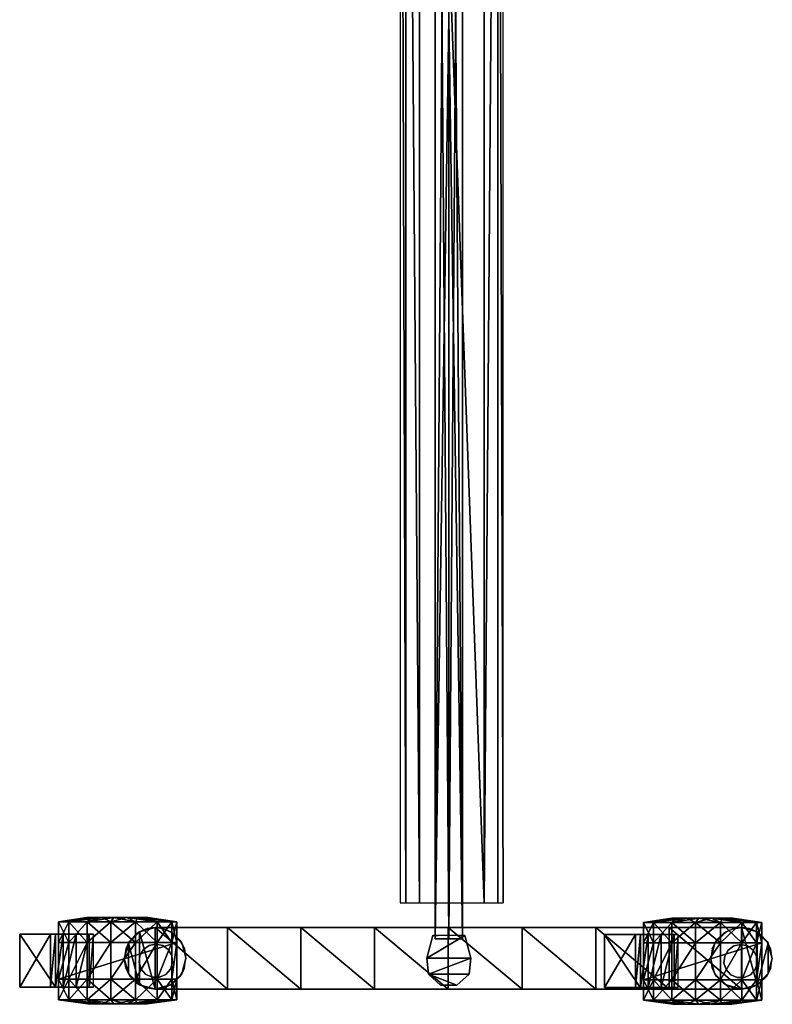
# Model space of a CAD drawing. Header units: inches. Extents: x -40 to 106, y -93 to 53.
# Tile 225 of 256: x 23 to 41, y 2 to 26. Entities that reach past the tile are written whole.
import ezdxf

# ---------------------------------------------------------------- set-up
doc = ezdxf.new("R2010")
doc.units = ezdxf.units.IN
doc.header["$MEASUREMENT"] = 0
doc.layers.add('A-FURN', color=7, linetype='Continuous')
for name, color, linetype, true_color in [('CET color Black', 7, 'Continuous', 0x040000), ('CET color Grey2', 7, 'Continuous', 0x060606), ('CET color Grey99', 7, 'Continuous', 0xfdfef9)]:
    doc.layers.add(name, color=color, linetype=linetype, true_color=true_color)

# ---------------------------------------------------------------- blocks, each defined once
blk = doc.blocks.new('*C73')
at = {"layer": 'CET color Black', "linetype": 'Continuous'}
mesh = blk.add_polyface(dxfattribs=at)
corners = [(46.454, -6.918, 4.311), (46.557, -7.3, 3.439), (46.558, -7.301, 4.22), (46.48, -7.116, 3.485), (46.491, -7.153, 3.336), (46.454, 7.562, 4.311), (46.454, 7.562, 3.534), (46.454, 5.775, 3.908), (46.454, -6.918, 3.534), (46.454, -5.129, 4.673), (46.454, -5.131, 3.908), (46.454, -3.324, 4.176), (46.454, -3.322, 4.933), (46.454, -1.504, 4.337), (46.454, -1.503, 5.089), (46.454, 0.322, 5.141), (46.454, 0.322, 4.391), (46.454, 2.147, 5.089), (46.454, 2.148, 4.337), (46.454, 3.966, 4.933), (46.454, 3.968, 4.176), (46.454, 5.773, 4.673), (46.558, 7.945, 4.22), (46.835, 8.221, 4.151), (46.801, 8.199, 3.352), (46.557, 7.944, 3.439), (46.48, 7.76, 3.485), (46.491, 7.797, 3.336), (46.454, 7.562, 3.336), (47.214, 8.322, 4.125), (47.214, 8.322, 3.339), (47.592, 8.221, 4.151), (47.87, 7.945, 4.22), (47.829, 8.009, 3.336), (47.661, 8.177, 3.336), (47.449, 8.285, 3.336), (47.974, 7.562, 4.311), (47.937, 7.797, 3.336), (47.974, 7.562, 3.534), (47.974, 7.562, 3.336), (47.974, -6.918, 4.311), (47.974, -6.918, 3.534), (47.974, -5.131, 3.908), (47.974, 5.773, 4.673), (47.974, 5.775, 3.908), (47.974, 3.968, 4.176), (47.974, 3.966, 4.933), (47.974, 2.148, 4.337), (47.974, 2.147, 5.089), (47.974, 0.322, 5.141), (47.974, 0.322, 4.391), (47.974, -1.503, 5.089), (47.974, -1.504, 4.337), (47.974, -3.322, 4.933), (47.974, -3.324, 4.176), (47.974, -5.129, 4.673), (47.87, -7.301, 4.22), (47.974, -6.918, 3.336), (46.835, -7.577, 4.151), (47.214, -7.678, 4.125), (47.592, -7.577, 4.151), (47.661, -7.533, 3.336), (47.829, -7.365, 3.336), (47.937, -7.153, 3.336), (47.449, -7.641, 3.336), (46.801, -7.555, 3.352), (47.214, -7.678, 3.338), (47.593, -6.259, 3.684), (47.214, -6.158, 3.336), (47.214, -6.158, 3.706), (46.979, -6.195, 3.336), (46.835, -6.259, 3.684), (47.871, -6.537, 3.623), (47.829, -6.471, 3.336), (47.661, -6.303, 3.336), (47.449, -6.195, 3.336), (47.937, -6.683, 3.336), (47.871, 7.18, 3.623), (47.593, 6.903, 3.684), (47.661, 6.947, 3.336), (47.829, 7.115, 3.336), (47.937, 7.327, 3.336), (47.214, 6.802, 3.706), (47.449, 6.839, 3.336), (46.835, 6.903, 3.684), (47.214, 6.802, 3.336), (46.557, 7.18, 3.623), (46.599, 7.115, 3.336), (46.767, 6.947, 3.336), (46.979, 6.839, 3.336), (46.48, 7.365, 3.58), (46.491, 7.327, 3.336), (46.48, -6.721, 3.58), (46.491, -6.683, 3.336), (46.454, -6.918, 3.336), (46.557, -6.537, 3.623), (46.767, -6.303, 3.336), (46.599, -6.471, 3.336), (46.979, -7.641, 3.336), (46.599, -7.365, 3.336), (46.979, 8.285, 3.336), (46.599, 8.009, 3.336)]
mesh.append_faces([[corners[k] for k in face] for face in [(0, 1, 2, 0), (3, 4, 1, 3), (1, 0, 3, 1), (22, 6, 5, 22), (23, 24, 25, 23), (25, 22, 23, 25), (26, 27, 28, 26), (26, 28, 6, 26), (22, 26, 6, 22), (25, 27, 26, 25), (26, 22, 25, 26), (29, 30, 24, 29), (24, 23, 29, 24), (31, 30, 29, 31), (32, 33, 34, 32), (34, 31, 32, 34), (34, 35, 31, 34), (35, 30, 31, 35), (36, 37, 32, 36), (37, 33, 32, 37), (38, 39, 37, 38), (37, 36, 38, 37), (56, 57, 41, 56), (41, 40, 56, 41), (31, 29, 23, 31), (32, 31, 23, 32), (32, 23, 22, 32), (32, 22, 5, 32), (36, 32, 5, 36), (55, 9, 0, 55), (40, 55, 0, 40), (40, 0, 2, 40), (56, 40, 2, 56), (56, 2, 58, 56), (58, 59, 60, 58), (56, 58, 60, 56), (60, 61, 62, 60), (62, 56, 60, 62), (62, 63, 56, 62), (63, 57, 56, 63), (59, 64, 60, 59), (64, 61, 60, 64), (65, 66, 59, 65), (59, 58, 65, 59), (59, 66, 64, 59), (2, 1, 65, 2), (65, 58, 2, 65), (67, 68, 69, 67), (69, 70, 71, 69), (68, 70, 69, 68), (72, 73, 74, 72), (74, 67, 72, 74), (74, 75, 67, 74), (75, 68, 67, 75), (41, 76, 72, 41), (76, 73, 72, 76), (57, 76, 41, 57), (77, 39, 38, 77), (78, 79, 80, 78), (80, 77, 78, 80), (80, 81, 77, 80), (81, 39, 77, 81), (82, 83, 78, 82), (83, 79, 78, 83), (84, 85, 82, 84), (85, 83, 82, 85), (86, 87, 88, 86), (88, 84, 86, 88), (84, 89, 85, 84), (88, 89, 84, 88), (90, 91, 86, 90), (91, 87, 86, 91), (6, 28, 91, 6), (91, 90, 6, 91), (92, 93, 94, 92), (94, 8, 92, 94), (3, 0, 8, 3), (4, 3, 8, 4), (94, 4, 8, 94), (95, 93, 92, 95), (71, 96, 97, 71), (97, 95, 71, 97), (97, 93, 95, 97), (70, 96, 71, 70), (66, 65, 98, 66), (99, 1, 4, 99), (65, 1, 99, 65), (24, 30, 100, 24), (27, 25, 101, 27), (25, 24, 101, 25)]])
mesh.append_faces([[corners[k] for k in face] for face in [(5, 7, 21, 5), (40, 42, 55, 40)]], dxfattribs={"vtx0": -1, "vtx1": -1, "vtx3": -1})
mesh.append_faces([[corners[k] for k in face] for face in [(11, 9, 12, 11), (13, 12, 14, 13), (13, 14, 15, 13), (16, 15, 17, 16), (18, 17, 19, 18), (20, 19, 21, 20), (45, 43, 46, 45), (47, 46, 48, 47), (47, 48, 49, 47), (50, 49, 51, 50), (52, 51, 53, 52), (54, 53, 55, 54)]], dxfattribs={"vtx0": -1, "vtx2": -1, "vtx3": -1})
mesh.append_faces([[corners[k] for k in face] for face in [(43, 36, 21, 43), (46, 43, 19, 46), (48, 46, 17, 48), (49, 48, 15, 49), (51, 49, 14, 51), (53, 51, 12, 53), (55, 53, 9, 55)]], dxfattribs={"vtx1": -1})
mesh.append_faces([[corners[k] for k in face] for face in [(10, 8, 9, 10), (11, 10, 9, 11), (13, 11, 12, 13), (16, 13, 15, 16), (18, 16, 17, 18), (20, 18, 19, 20), (7, 20, 21, 7), (44, 38, 43, 44), (45, 44, 43, 45), (47, 45, 46, 47), (50, 47, 49, 50), (52, 50, 51, 52), (54, 52, 53, 54), (42, 54, 55, 42)]], dxfattribs={"vtx1": -1, "vtx2": -1})
mesh.append_faces([[corners[k] for k in face] for face in [(5, 6, 7, 5), (8, 0, 9, 8), (40, 41, 42, 40), (38, 36, 43, 38), (36, 5, 21, 36), (43, 21, 19, 43), (46, 19, 17, 46), (48, 17, 15, 48), (49, 15, 14, 49), (51, 14, 12, 51), (53, 12, 9, 53)]], dxfattribs={"vtx2": -1})
mesh = blk.add_polyface(dxfattribs=at)
corners = [(45.847, 1.68, 66.941), (2.153, 1.68, 66.941), (2.153, 1.541, 66.604), (45.847, 1.541, 66.604), (45.847, -0.392, 66.465), (2.153, -0.392, 66.465), (2.153, -0.728, 66.604), (45.847, -0.728, 66.604), (2.153, -0.868, 66.941), (45.847, -0.868, 66.941), (45.847, 1.204, 66.465), (2.153, 1.204, 66.465)]
mesh.append_faces([[corners[k] for k in face] for face in [(0, 1, 2, 0), (2, 3, 0, 2), (4, 5, 6, 4), (6, 7, 4, 6), (7, 6, 8, 7), (8, 9, 7, 8), (10, 11, 5, 10), (5, 4, 10, 5), (2, 11, 10, 2), (10, 3, 2, 10)]], dxfattribs={"vtx2": -1})
mesh = blk.add_polyface(dxfattribs=at)
corners = [(47.207, -0.21, 66.408), (47.207, -0.21, 5.141), (47.607, -0.167, 5.141), (47.607, -0.167, 66.408), (46.649, -0.061, 5.141), (46.649, -0.061, 66.408), (46.649, -0.061, 65.924), (46.649, -0.061, 9.38), (46.649, 0.729, 66.408), (47.207, 0.877, 66.408), (47.207, 0.877, 5.141), (46.649, 0.729, 65.924), (46.649, 0.729, 9.38), (46.649, 0.729, 5.141), (46.649, 0.069, 65.924), (46.649, 0.069, 9.38), (46.649, 0.599, 9.38), (46.649, 0.599, 65.924), (47.607, 0.835, 66.408), (47.877, 0.535, 66.408), (47.877, 0.132, 66.408), (47.607, 0.835, 5.141), (47.877, 0.535, 5.141), (47.877, 0.132, 5.141)]
mesh.append_faces([[corners[k] for k in face] for face in [(4, 0, 7, 4), (8, 0, 9, 8), (18, 3, 19, 18)]], dxfattribs={"vtx0": -1, "vtx1": -1, "vtx3": -1})
mesh.append_faces([[corners[k] for k in face] for face in [(0, 6, 7, 0)]], dxfattribs={"vtx0": -1, "vtx2": -1, "vtx3": -1})
mesh.append_faces([[corners[k] for k in face] for face in [(0, 8, 5, 0), (19, 3, 20, 19)]], dxfattribs={"vtx0": -1, "vtx3": -1})
mesh.append_faces([[corners[k] for k in face] for face in [(13, 12, 10, 13)]], dxfattribs={"vtx1": -1})
mesh.append_faces([[corners[k] for k in face] for face in [(11, 8, 10, 11), (12, 11, 10, 12), (0, 3, 9, 0), (18, 9, 3, 18)]], dxfattribs={"vtx1": -1, "vtx2": -1})
mesh.append_faces([[corners[k] for k in face] for face in [(0, 1, 2, 0), (2, 3, 0, 2), (4, 1, 0, 4), (0, 5, 6, 0), (8, 9, 10, 8), (6, 14, 15, 6), (15, 7, 6, 15), (12, 16, 17, 12), (17, 11, 12, 17), (18, 21, 10, 18), (10, 9, 18, 10), (19, 22, 21, 19), (21, 18, 19, 21), (20, 23, 22, 20), (22, 19, 20, 22), (3, 2, 23, 3), (23, 20, 3, 23)]], dxfattribs={"vtx2": -1})
mesh = blk.add_polyface(dxfattribs=at)
corners = [(46.735, 0.67, 66), (1.265, 0.67, 66), (1.265, 0.67, 66.39), (46.735, 0.67, 66.39), (1.265, 0, 66), (1.265, 0, 66.39), (46.735, 0, 66), (46.735, 0, 66.39)]
mesh.append_faces([[corners[k] for k in face] for face in [(0, 2, 3, 0), (1, 5, 2, 1), (1, 6, 4, 1), (5, 3, 2, 5), (4, 7, 5, 4), (6, 3, 7, 6)]], dxfattribs={"vtx0": -1, "vtx3": -1})
mesh.append_faces([[corners[k] for k in face] for face in [(0, 1, 2, 0), (1, 4, 5, 1), (1, 0, 6, 1), (5, 7, 3, 5), (4, 6, 7, 4), (6, 0, 3, 6)]], dxfattribs={"vtx2": -1})
mesh = blk.add_polyface(dxfattribs=at)
corners = [(46.735, 0.67, 5.141), (1.265, 0.67, 5.141), (1.265, 0.67, 8.551), (46.735, 0.67, 8.551), (1.265, 0, 5.141), (1.265, 0, 8.551), (46.735, 0, 5.141), (46.735, 0, 8.551)]
mesh.append_faces([[corners[k] for k in face] for face in [(0, 2, 3, 0), (1, 5, 2, 1), (1, 6, 4, 1), (5, 3, 2, 5), (4, 7, 5, 4), (6, 3, 7, 6)]], dxfattribs={"vtx0": -1, "vtx3": -1})
mesh.append_faces([[corners[k] for k in face] for face in [(0, 1, 2, 0), (1, 4, 5, 1), (1, 0, 6, 1), (5, 7, 3, 5), (4, 6, 7, 4), (6, 0, 3, 6)]], dxfattribs={"vtx2": -1})
at = {"layer": 'CET color Grey2', "linetype": 'Continuous'}
mesh = blk.add_polyface(dxfattribs=at)
corners = [(46.325, 6.429, 2.942), (46.219, 6.819, 2.197), (46.219, 6.504, 2.23), (46.325, 5.845, 2.752), (46.219, 6.203, 2.132), (46.325, 5.388, 2.341), (46.219, 5.967, 1.92), (46.325, 5.138, 1.779), (46.219, 5.838, 1.63), (46.325, 5.138, 1.165), (46.219, 5.838, 1.313), (46.325, 5.388, 0.603), (46.219, 5.967, 1.024), (46.325, 5.845, 0.192), (46.219, 6.203, 0.812), (46.325, 6.429, 0.002), (46.219, 6.504, 0.714), (46.831, 6.429, 2.942), (47.743, 6.429, 2.942), (46.831, 7.041, 2.878), (46.831, 5.845, 2.752), (47.743, 5.845, 2.752), (46.831, 5.388, 2.341), (47.743, 5.388, 2.341), (46.831, 5.138, 1.779), (47.743, 5.138, 1.779), (46.831, 5.138, 1.165), (47.743, 5.138, 1.165), (46.831, 5.388, 0.603), (46.831, 5.845, 0.192), (46.831, 6.429, 0.002), (46.628, 4.94, 1.753), (46.628, 4.179, 1.472), (47.937, 4.179, 1.472), (46.628, 5.06, 1.157), (47.937, 5.06, 1.157), (46.628, 5.999, 2.926), (46.628, 5.896, 2.978), (47.937, 5.896, 2.978), (46.628, 5.575, 2.771), (47.937, 5.575, 2.771), (46.628, 5.255, 2.457), (47.937, 5.255, 2.457), (46.628, 5.066, 2.136), (47.937, 5.066, 2.136), (47.937, 4.94, 1.753), (46.628, 5.604, 2.72), (46.628, 5.037, 1.604), (46.628, 5.123, 1.987), (46.628, 5.289, 2.359), (46.831, 7.041, 0.066), (46.831, 8.062, 1.472)]
mesh.append_faces([[corners[k] for k in face] for face in [(36, 37, 38, 36), (41, 43, 44, 41), (37, 36, 46, 37), (46, 49, 41, 46), (37, 46, 41, 37), (37, 41, 39, 37)]])
mesh.append_faces([[corners[k] for k in face] for face in [(12, 8, 4, 12)]], dxfattribs={"vtx0": -1, "vtx1": -1, "vtx2": -1, "vtx3": -1})
mesh.append_faces([[corners[k] for k in face] for face in [(0, 20, 17, 0), (5, 24, 22, 5), (7, 26, 24, 7), (49, 31, 41, 49)]], dxfattribs={"vtx0": -1, "vtx1": -1, "vtx3": -1})
mesh.append_faces([[corners[k] for k in face] for face in [(23, 21, 20, 23)]], dxfattribs={"vtx0": -1, "vtx2": -1, "vtx3": -1})
mesh.append_faces([[corners[k] for k in face] for face in [(0, 1, 2, 0), (3, 2, 4, 3), (5, 4, 6, 5), (7, 6, 8, 7), (9, 8, 10, 9), (11, 10, 12, 11), (13, 12, 14, 13), (15, 14, 16, 15), (3, 22, 20, 3), (1, 4, 2, 1), (50, 29, 30, 50)]], dxfattribs={"vtx0": -1, "vtx3": -1})
mesh.append_faces([[corners[k] for k in face] for face in [(22, 23, 20, 22)]], dxfattribs={"vtx1": -1})
mesh.append_faces([[corners[k] for k in face] for face in [(17, 18, 19, 17), (20, 21, 17, 20), (24, 25, 22, 24), (26, 27, 24, 26), (47, 34, 31, 47), (48, 47, 31, 48), (49, 48, 31, 49)]], dxfattribs={"vtx1": -1, "vtx2": -1})
mesh.append_faces([[corners[k] for k in face] for face in [(3, 0, 2, 3), (5, 3, 4, 5), (7, 5, 6, 7), (9, 7, 8, 9), (11, 9, 10, 11), (13, 11, 12, 13), (15, 13, 14, 15), (0, 3, 20, 0), (3, 5, 22, 3), (5, 7, 24, 5), (7, 9, 26, 7), (28, 26, 9, 28), (9, 11, 28, 9), (29, 28, 11, 29), (11, 13, 29, 11), (30, 29, 13, 30), (13, 15, 30, 13), (16, 14, 12, 16), (12, 10, 8, 12), (8, 6, 4, 8), (31, 32, 33, 31), (32, 34, 35, 32), (37, 39, 40, 37), (39, 41, 42, 39), (43, 31, 45, 43), (34, 32, 31, 34), (31, 43, 41, 31), (26, 28, 29, 26), (27, 26, 51, 27)]], dxfattribs={"vtx2": -1})
mesh = blk.add_polyface(dxfattribs=at)
corners = [(46.219, 7.28, 1.162), (46.325, 8.062, 1.472), (46.325, 7.934, 0.871), (46.219, 7.094, 0.906), (46.325, 7.573, 0.373), (46.219, 7.346, 1.472), (46.325, 7.934, 2.073), (46.219, 7.28, 1.782), (46.325, 7.573, 2.57), (46.219, 7.094, 2.038), (46.325, 7.041, 2.878), (46.219, 6.819, 2.197), (46.325, 6.429, 2.942), (46.325, 7.041, 0.066), (46.325, 6.429, 0.002), (46.219, 6.504, 0.714), (46.219, 6.819, 0.747), (46.831, 7.934, 2.073), (47.743, 7.934, 2.073), (46.831, 8.062, 1.472), (46.831, 7.573, 2.57), (47.743, 7.573, 2.57), (46.831, 7.041, 2.878), (47.743, 7.041, 2.878), (46.831, 6.429, 2.942), (46.831, 7.041, 0.066), (46.831, 6.429, 0.002), (46.831, 7.573, 0.373), (46.831, 7.934, 0.871), (46.219, 5.967, 1.024), (46.219, 6.203, 2.132), (46.907, 7.372, 3.797), (46.871, 7.541, 3.797), (46.871, 7.541, 1.988), (46.907, 7.372, 1.988), (47.008, 7.233, 3.797), (47.008, 7.233, 1.988), (47.157, 7.147, 3.797), (47.157, 7.147, 1.988), (47.329, 7.129, 3.797), (47.329, 7.129, 1.988), (47.008, 7.848, 3.797), (47.157, 7.934, 3.797), (47.157, 7.934, 1.988), (47.008, 7.848, 1.988), (46.907, 7.709, 3.797), (46.907, 7.709, 1.988), (46.831, 5.138, 1.165), (46.831, 5.845, 0.192)]
mesh.append_faces([[corners[k] for k in face] for face in [(3, 15, 29, 3), (7, 3, 29, 7), (7, 29, 30, 7), (11, 7, 30, 11), (28, 47, 48, 28), (25, 28, 48, 25)]], dxfattribs={"vtx0": -1, "vtx1": -1, "vtx2": -1, "vtx3": -1})
mesh.append_faces([[corners[k] for k in face] for face in [(1, 17, 19, 1), (6, 20, 17, 6), (8, 22, 20, 8), (10, 24, 22, 10)]], dxfattribs={"vtx0": -1, "vtx1": -1, "vtx3": -1})
mesh.append_faces([[corners[k] for k in face] for face in [(0, 1, 2, 0), (3, 2, 4, 3), (1, 0, 5, 1), (6, 5, 7, 6), (8, 7, 9, 8), (10, 9, 11, 10), (13, 15, 16, 13)]], dxfattribs={"vtx0": -1, "vtx3": -1})
mesh.append_faces([[corners[k] for k in face] for face in [(3, 4, 16, 3)]], dxfattribs={"vtx1": -1})
mesh.append_faces([[corners[k] for k in face] for face in [(17, 18, 19, 17), (20, 21, 17, 20), (22, 23, 20, 22), (7, 5, 3, 7)]], dxfattribs={"vtx1": -1, "vtx2": -1})
mesh.append_faces([[corners[k] for k in face] for face in [(3, 0, 2, 3), (6, 1, 5, 6), (8, 6, 7, 8), (10, 8, 9, 10), (12, 10, 11, 12), (13, 14, 15, 13), (4, 13, 16, 4), (1, 6, 17, 1), (6, 8, 20, 6), (8, 10, 22, 8), (10, 12, 24, 10), (25, 26, 14, 25), (14, 13, 25, 14), (27, 25, 13, 27), (13, 4, 27, 13), (28, 27, 4, 28), (4, 2, 28, 4), (19, 28, 2, 19), (2, 1, 19, 2), (11, 9, 7, 11), (5, 0, 3, 5), (3, 16, 15, 3), (31, 32, 33, 31), (33, 34, 31, 33), (35, 31, 34, 35), (34, 36, 35, 34), (37, 35, 36, 37), (36, 38, 37, 36), (39, 37, 38, 39), (38, 40, 39, 38), (41, 42, 43, 41), (43, 44, 41, 43), (45, 41, 44, 45), (44, 46, 45, 44), (32, 45, 46, 32), (46, 33, 32, 46), (25, 27, 28, 25), (28, 19, 47, 28)]], dxfattribs={"vtx2": -1})
mesh = blk.add_polyface(dxfattribs=at)
corners = [(47.743, 6.429, 2.942), (48.248, 6.429, 2.942), (47.743, 7.041, 2.878), (48.248, 5.845, 2.752), (47.743, 5.845, 2.752), (46.831, 6.429, 2.942), (48.248, 5.388, 2.341), (47.743, 5.388, 2.341), (48.248, 5.138, 1.779), (47.743, 5.138, 1.779), (46.831, 5.388, 2.341), (48.248, 5.138, 1.165), (47.743, 5.138, 1.165), (46.831, 5.138, 1.779), (48.248, 5.388, 0.603), (47.743, 5.388, 0.603), (48.248, 5.845, 0.192), (47.743, 5.845, 0.192), (48.248, 6.429, 0.002), (47.743, 6.429, 0.002), (48.349, 6.215, 2.111), (48.349, 6.507, 2.206), (48.349, 5.987, 1.906), (48.349, 5.862, 1.625), (48.349, 5.862, 1.318), (48.349, 5.987, 1.038), (48.349, 6.215, 0.833), (48.349, 6.507, 0.738), (48.349, 6.812, 2.174), (48.349, 7.078, 0.923), (47.937, 5.604, 2.72), (47.937, 5.999, 2.926), (47.937, 5.896, 2.978), (47.937, 5.575, 2.771), (47.937, 5.255, 2.457), (47.937, 4.94, 1.753), (47.937, 4.179, 1.472), (47.937, 5.06, 1.157), (47.937, 5.037, 1.604), (47.937, 5.123, 1.987), (47.937, 5.066, 2.136), (47.937, 5.289, 2.359), (46.628, 4.94, 1.753), (46.628, 4.179, 1.472), (46.628, 5.999, 2.926), (46.628, 5.896, 2.978), (46.628, 5.575, 2.771), (46.628, 5.255, 2.457), (46.628, 5.066, 2.136), (47.743, 8.062, 1.472), (47.743, 7.934, 0.871), (47.743, 7.041, 0.066)]
mesh.append_faces([[corners[k] for k in face] for face in [(20, 21, 1, 20), (20, 1, 3, 20), (32, 31, 44, 32), (40, 34, 47, 40), (12, 49, 50, 12), (12, 50, 51, 12)]])
mesh.append_faces([[corners[k] for k in face] for face in [(20, 23, 25, 20), (27, 29, 25, 27)]], dxfattribs={"vtx0": -1, "vtx1": -1, "vtx2": -1, "vtx3": -1})
mesh.append_faces([[corners[k] for k in face] for face in [(30, 34, 41, 30)]], dxfattribs={"vtx0": -1, "vtx1": -1, "vtx3": -1})
mesh.append_faces([[corners[k] for k in face] for face in [(4, 0, 5, 4), (9, 7, 10, 9), (12, 9, 13, 12), (30, 32, 33, 30), (30, 33, 34, 30), (35, 37, 38, 35), (35, 38, 39, 35), (40, 39, 41, 40), (17, 12, 51, 17)]], dxfattribs={"vtx0": -1, "vtx2": -1, "vtx3": -1})
mesh.append_faces([[corners[k] for k in face] for face in [(22, 3, 6, 22), (23, 6, 8, 23), (24, 8, 11, 24), (25, 11, 14, 25), (26, 14, 16, 26), (27, 16, 18, 27), (27, 25, 26, 27), (17, 51, 19, 17)]], dxfattribs={"vtx0": -1, "vtx3": -1})
mesh.append_faces([[corners[k] for k in face] for face in [(0, 1, 2, 0), (4, 3, 0, 4), (7, 6, 4, 7), (9, 8, 7, 9), (12, 11, 9, 12), (40, 35, 39, 40), (34, 40, 41, 34)]], dxfattribs={"vtx1": -1, "vtx2": -1})
mesh.append_faces([[corners[k] for k in face] for face in [(3, 1, 0, 3), (6, 3, 4, 6), (8, 6, 7, 8), (11, 8, 9, 11), (14, 11, 12, 14), (12, 15, 14, 12), (16, 14, 15, 16), (15, 17, 16, 15), (18, 16, 17, 18), (17, 19, 18, 17), (22, 20, 3, 22), (23, 22, 6, 23), (24, 23, 8, 24), (25, 24, 11, 25), (26, 25, 14, 26), (27, 26, 16, 27), (28, 21, 20, 28), (20, 22, 23, 20), (23, 24, 25, 23), (30, 31, 32, 30), (35, 36, 37, 35), (36, 35, 42, 36), (37, 36, 43, 37), (33, 32, 45, 33), (34, 33, 46, 34), (35, 40, 48, 35), (17, 15, 12, 17)]], dxfattribs={"vtx2": -1})
mesh = blk.add_polyface(dxfattribs=at)
corners = [(48.248, 7.934, 2.073), (48.248, 8.062, 1.472), (47.743, 8.062, 1.472), (47.743, 7.934, 2.073), (46.831, 8.062, 1.472), (48.248, 7.573, 2.57), (47.743, 7.573, 2.57), (46.831, 7.934, 2.073), (48.248, 7.041, 2.878), (47.743, 7.041, 2.878), (46.831, 7.573, 2.57), (48.248, 6.429, 2.942), (47.743, 6.429, 2.942), (46.831, 7.041, 2.878), (48.248, 7.041, 0.066), (48.248, 6.429, 0.002), (47.743, 6.429, 0.002), (47.743, 7.041, 0.066), (48.248, 7.573, 0.373), (47.743, 7.573, 0.373), (48.248, 7.934, 0.871), (47.743, 7.934, 0.871), (48.349, 7.322, 1.472), (48.349, 7.258, 1.172), (48.349, 7.078, 0.923), (48.349, 7.258, 1.772), (48.349, 7.078, 2.02), (48.349, 6.812, 2.174), (48.349, 6.507, 2.206), (48.349, 6.812, 0.77), (48.349, 6.507, 0.738), (48.349, 6.215, 2.111), (48.349, 5.987, 1.038), (47.492, 7.182, 3.797), (47.329, 7.129, 3.797), (47.329, 7.129, 1.988), (47.492, 7.182, 1.988), (47.62, 7.297, 3.797), (47.62, 7.297, 1.988), (47.69, 7.454, 3.797), (47.69, 7.454, 1.988), (47.69, 7.627, 3.797), (47.69, 7.627, 1.988), (47.62, 7.784, 3.797), (47.62, 7.784, 1.988), (47.492, 7.899, 3.797), (47.492, 7.899, 1.988), (47.329, 7.952, 3.797), (47.329, 7.952, 1.988), (47.157, 7.934, 3.797), (47.157, 7.934, 1.988), (47.743, 5.138, 1.165)]
mesh.append_faces([[corners[k] for k in face] for face in [(5, 0, 3, 5), (6, 5, 3, 6), (8, 5, 6, 8), (24, 29, 14, 24), (18, 24, 14, 18), (21, 19, 17, 21)]])
mesh.append_faces([[corners[k] for k in face] for face in [(25, 27, 31, 25), (24, 25, 31, 24), (24, 31, 32, 24)]], dxfattribs={"vtx0": -1, "vtx1": -1, "vtx2": -1, "vtx3": -1})
mesh.append_faces([[corners[k] for k in face] for face in [(3, 2, 4, 3), (9, 6, 10, 9), (12, 9, 13, 12)]], dxfattribs={"vtx0": -1, "vtx2": -1, "vtx3": -1})
mesh.append_faces([[corners[k] for k in face] for face in [(20, 22, 23, 20), (18, 23, 24, 18), (22, 20, 1, 22), (25, 1, 0, 25), (26, 0, 5, 26), (27, 5, 8, 27), (28, 8, 11, 28), (29, 15, 14, 29)]], dxfattribs={"vtx0": -1, "vtx3": -1})
mesh.append_faces([[corners[k] for k in face] for face in [(3, 0, 2, 3), (24, 23, 25, 24)]], dxfattribs={"vtx1": -1, "vtx2": -1})
mesh.append_faces([[corners[k] for k in face] for face in [(0, 1, 2, 0), (6, 3, 7, 6), (9, 8, 6, 9), (11, 8, 9, 11), (14, 15, 16, 14), (16, 17, 14, 16), (18, 14, 17, 18), (17, 19, 18, 17), (20, 18, 19, 20), (19, 21, 20, 19), (1, 20, 21, 1), (21, 2, 1, 21), (18, 20, 23, 18), (25, 22, 1, 25), (26, 25, 0, 26), (27, 26, 5, 27), (28, 27, 8, 28), (29, 30, 15, 29), (30, 29, 24, 30), (23, 22, 25, 23), (25, 26, 27, 25), (33, 34, 35, 33), (35, 36, 33, 35), (37, 33, 36, 37), (36, 38, 37, 36), (39, 37, 38, 39), (38, 40, 39, 38), (41, 39, 40, 41), (40, 42, 41, 40), (43, 41, 42, 43), (42, 44, 43, 42), (45, 43, 44, 45), (44, 46, 45, 44), (47, 45, 46, 47), (46, 48, 47, 46), (49, 47, 48, 49), (48, 50, 49, 48), (4, 2, 51, 4)]], dxfattribs={"vtx2": -1})
mesh = blk.add_polyface(dxfattribs=at)
corners = [(46.314, -8.009, 2.942), (46.208, -7.619, 2.197), (46.208, -7.935, 2.23), (46.314, -8.594, 2.752), (46.208, -8.236, 2.132), (46.314, -9.051, 2.341), (46.208, -8.472, 1.92), (46.314, -9.301, 1.779), (46.208, -8.6, 1.63), (46.314, -9.301, 1.165), (46.208, -8.6, 1.313), (46.314, -9.051, 0.603), (46.208, -8.472, 1.024), (46.314, -8.594, 0.192), (46.208, -8.236, 0.812), (46.314, -8.009, 0.002), (46.208, -7.935, 0.714), (46.82, -8.009, 2.942), (47.732, -8.009, 2.942), (46.82, -7.398, 2.878), (46.82, -8.594, 2.752), (47.732, -8.594, 2.752), (46.82, -9.051, 2.341), (47.732, -9.051, 2.341), (46.82, -9.301, 1.779), (47.732, -9.301, 1.779), (46.82, -9.301, 1.165), (47.732, -9.301, 1.165), (46.82, -9.051, 0.603), (46.82, -8.594, 0.192), (46.82, -8.009, 0.002), (46.618, -9.499, 1.753), (46.618, -10.26, 1.472), (47.926, -10.26, 1.472), (46.618, -9.379, 1.157), (47.926, -9.379, 1.157), (46.618, -8.44, 2.926), (46.618, -8.543, 2.978), (47.926, -8.543, 2.978), (46.618, -8.864, 2.771), (47.926, -8.864, 2.771), (46.618, -9.184, 2.457), (47.926, -9.184, 2.457), (46.618, -9.373, 2.136), (47.926, -9.373, 2.136), (47.926, -9.499, 1.753), (46.618, -8.835, 2.72), (46.618, -9.402, 1.604), (46.618, -9.316, 1.987), (46.618, -9.15, 2.359), (46.82, -7.398, 0.066), (46.82, -6.377, 1.472)]
mesh.append_faces([[corners[k] for k in face] for face in [(0, 1, 2, 0), (39, 41, 42, 39), (41, 43, 44, 41), (43, 31, 45, 43)]])
mesh.append_faces([[corners[k] for k in face] for face in [(12, 8, 4, 12), (49, 31, 41, 49), (37, 46, 41, 37)]], dxfattribs={"vtx0": -1, "vtx1": -1, "vtx2": -1, "vtx3": -1})
mesh.append_faces([[corners[k] for k in face] for face in [(0, 20, 17, 0), (3, 22, 20, 3), (5, 24, 22, 5), (7, 26, 24, 7)]], dxfattribs={"vtx0": -1, "vtx1": -1, "vtx3": -1})
mesh.append_faces([[corners[k] for k in face] for face in [(21, 18, 17, 21)]], dxfattribs={"vtx0": -1, "vtx2": -1, "vtx3": -1})
mesh.append_faces([[corners[k] for k in face] for face in [(3, 2, 4, 3), (5, 4, 6, 5), (7, 6, 8, 7), (9, 8, 10, 9), (11, 10, 12, 11), (13, 12, 14, 13), (15, 14, 16, 15), (1, 4, 2, 1), (37, 41, 39, 37), (50, 29, 30, 50)]], dxfattribs={"vtx0": -1, "vtx3": -1})
mesh.append_faces([[corners[k] for k in face] for face in [(17, 18, 19, 17), (20, 21, 17, 20), (22, 23, 20, 22), (24, 25, 22, 24), (26, 27, 24, 26), (47, 34, 31, 47), (48, 47, 31, 48), (49, 48, 31, 49), (46, 49, 41, 46)]], dxfattribs={"vtx1": -1, "vtx2": -1})
mesh.append_faces([[corners[k] for k in face] for face in [(3, 0, 2, 3), (5, 3, 4, 5), (7, 5, 6, 7), (9, 7, 8, 9), (11, 9, 10, 11), (13, 11, 12, 13), (15, 13, 14, 15), (0, 3, 20, 0), (3, 5, 22, 3), (5, 7, 24, 5), (7, 9, 26, 7), (28, 26, 9, 28), (9, 11, 28, 9), (29, 28, 11, 29), (11, 13, 29, 11), (30, 29, 13, 30), (13, 15, 30, 13), (16, 14, 12, 16), (12, 10, 8, 12), (8, 6, 4, 8), (31, 32, 33, 31), (32, 34, 35, 32), (36, 37, 38, 36), (37, 39, 40, 37), (37, 36, 46, 37), (34, 32, 31, 34), (31, 43, 41, 31), (26, 28, 29, 26), (27, 26, 51, 27)]], dxfattribs={"vtx2": -1})
mesh = blk.add_polyface(dxfattribs=at)
corners = [(46.208, -7.159, 1.162), (46.314, -6.377, 1.472), (46.314, -6.505, 0.871), (46.208, -7.345, 0.906), (46.314, -6.866, 0.373), (46.208, -7.093, 1.472), (46.314, -6.505, 2.073), (46.208, -7.159, 1.782), (46.314, -6.866, 2.57), (46.208, -7.345, 2.038), (46.314, -7.398, 2.878), (46.208, -7.619, 2.197), (46.314, -8.009, 2.942), (46.314, -7.398, 0.066), (46.314, -8.009, 0.002), (46.208, -7.935, 0.714), (46.208, -7.619, 0.747), (46.82, -6.505, 2.073), (47.732, -6.505, 2.073), (46.82, -6.377, 1.472), (46.82, -6.866, 2.57), (47.732, -6.866, 2.57), (46.82, -7.398, 2.878), (47.732, -7.398, 2.878), (46.82, -8.009, 2.942), (46.82, -7.398, 0.066), (46.82, -8.009, 0.002), (46.82, -6.866, 0.373), (46.82, -6.505, 0.871), (46.208, -8.472, 1.024), (46.208, -8.236, 2.132), (46.896, -7.067, 3.797), (46.861, -6.898, 3.797), (46.861, -6.898, 1.988), (46.896, -7.067, 1.988), (46.998, -7.206, 3.797), (46.998, -7.206, 1.988), (47.147, -7.292, 3.797), (47.147, -7.292, 1.988), (47.318, -7.31, 3.797), (47.318, -7.31, 1.988), (46.998, -6.591, 3.797), (47.147, -6.505, 3.797), (47.147, -6.505, 1.988), (46.998, -6.591, 1.988), (46.896, -6.73, 3.797), (46.896, -6.73, 1.988), (46.82, -9.301, 1.165), (46.82, -8.594, 0.192)]
mesh.append_faces([[corners[k] for k in face] for face in [(12, 10, 11, 12), (4, 13, 16, 4), (3, 4, 16, 3), (35, 31, 34, 35), (34, 36, 35, 34)]])
mesh.append_faces([[corners[k] for k in face] for face in [(3, 15, 29, 3), (7, 3, 29, 7), (7, 29, 30, 7), (11, 7, 30, 11), (28, 47, 48, 28), (25, 28, 48, 25)]], dxfattribs={"vtx0": -1, "vtx1": -1, "vtx2": -1, "vtx3": -1})
mesh.append_faces([[corners[k] for k in face] for face in [(1, 17, 19, 1), (6, 20, 17, 6), (8, 22, 20, 8), (10, 24, 22, 10)]], dxfattribs={"vtx0": -1, "vtx1": -1, "vtx3": -1})
mesh.append_faces([[corners[k] for k in face] for face in [(0, 1, 2, 0), (3, 2, 4, 3), (1, 0, 5, 1), (6, 5, 7, 6), (8, 7, 9, 8), (10, 9, 11, 10), (13, 15, 16, 13)]], dxfattribs={"vtx0": -1, "vtx3": -1})
mesh.append_faces([[corners[k] for k in face] for face in [(17, 18, 19, 17), (20, 21, 17, 20), (22, 23, 20, 22), (7, 5, 3, 7)]], dxfattribs={"vtx1": -1, "vtx2": -1})
mesh.append_faces([[corners[k] for k in face] for face in [(3, 0, 2, 3), (6, 1, 5, 6), (8, 6, 7, 8), (10, 8, 9, 10), (13, 14, 15, 13), (1, 6, 17, 1), (6, 8, 20, 6), (8, 10, 22, 8), (10, 12, 24, 10), (25, 26, 14, 25), (14, 13, 25, 14), (27, 25, 13, 27), (13, 4, 27, 13), (28, 27, 4, 28), (4, 2, 28, 4), (19, 28, 2, 19), (2, 1, 19, 2), (11, 9, 7, 11), (5, 0, 3, 5), (3, 16, 15, 3), (31, 32, 33, 31), (33, 34, 31, 33), (37, 35, 36, 37), (36, 38, 37, 36), (39, 37, 38, 39), (38, 40, 39, 38), (41, 42, 43, 41), (43, 44, 41, 43), (45, 41, 44, 45), (44, 46, 45, 44), (32, 45, 46, 32), (46, 33, 32, 46), (25, 27, 28, 25), (28, 19, 47, 28)]], dxfattribs={"vtx2": -1})
mesh = blk.add_polyface(dxfattribs=at)
corners = [(47.732, -8.009, 2.942), (48.238, -8.009, 2.942), (47.732, -7.398, 2.878), (48.238, -8.594, 2.752), (47.732, -8.594, 2.752), (48.238, -9.051, 2.341), (47.732, -9.051, 2.341), (46.82, -8.594, 2.752), (48.238, -9.301, 1.779), (47.732, -9.301, 1.779), (46.82, -9.051, 2.341), (48.238, -9.301, 1.165), (47.732, -9.301, 1.165), (46.82, -9.301, 1.779), (48.238, -9.051, 0.603), (47.732, -9.051, 0.603), (48.238, -8.594, 0.192), (47.732, -8.594, 0.192), (48.238, -8.009, 0.002), (47.732, -8.009, 0.002), (48.338, -8.224, 2.111), (48.338, -7.932, 2.206), (48.338, -8.452, 1.906), (48.338, -8.577, 1.625), (48.338, -8.577, 1.318), (48.338, -8.452, 1.038), (48.338, -8.224, 0.833), (48.338, -7.932, 0.738), (48.338, -7.627, 2.174), (48.338, -7.361, 0.923), (47.926, -8.835, 2.72), (47.926, -8.44, 2.926), (47.926, -8.543, 2.978), (47.926, -8.864, 2.771), (47.926, -9.184, 2.457), (47.926, -9.499, 1.753), (47.926, -10.26, 1.472), (47.926, -9.379, 1.157), (47.926, -9.402, 1.604), (47.926, -9.316, 1.987), (47.926, -9.373, 2.136), (47.926, -9.15, 2.359), (46.618, -9.499, 1.753), (46.618, -10.26, 1.472), (46.618, -8.44, 2.926), (46.618, -8.543, 2.978), (46.618, -8.864, 2.771), (46.618, -9.184, 2.457), (46.618, -9.373, 2.136), (47.732, -6.377, 1.472), (47.732, -6.505, 0.871), (47.732, -7.398, 0.066)]
mesh.append_faces([[corners[k] for k in face] for face in [(34, 33, 46, 34), (40, 34, 47, 40), (35, 40, 48, 35)]])
mesh.append_faces([[corners[k] for k in face] for face in [(20, 23, 25, 20), (27, 29, 25, 27), (12, 50, 51, 12), (17, 12, 51, 17)]], dxfattribs={"vtx0": -1, "vtx1": -1, "vtx2": -1, "vtx3": -1})
mesh.append_faces([[corners[k] for k in face] for face in [(30, 34, 41, 30)]], dxfattribs={"vtx0": -1, "vtx1": -1, "vtx3": -1})
mesh.append_faces([[corners[k] for k in face] for face in [(6, 4, 7, 6), (9, 6, 10, 9), (12, 9, 13, 12), (30, 32, 33, 30), (30, 33, 34, 30), (35, 37, 38, 35), (35, 38, 39, 35), (40, 39, 41, 40)]], dxfattribs={"vtx0": -1, "vtx2": -1, "vtx3": -1})
mesh.append_faces([[corners[k] for k in face] for face in [(20, 1, 3, 20), (22, 3, 5, 22), (23, 5, 8, 23), (24, 8, 11, 24), (25, 11, 14, 25), (26, 14, 16, 26), (27, 16, 18, 27), (27, 25, 26, 27), (17, 51, 19, 17)]], dxfattribs={"vtx0": -1, "vtx3": -1})
mesh.append_faces([[corners[k] for k in face] for face in [(0, 1, 2, 0), (4, 3, 0, 4), (6, 5, 4, 6), (9, 8, 6, 9), (12, 11, 9, 12), (40, 35, 39, 40), (34, 40, 41, 34)]], dxfattribs={"vtx1": -1, "vtx2": -1})
mesh.append_faces([[corners[k] for k in face] for face in [(3, 1, 0, 3), (5, 3, 4, 5), (8, 5, 6, 8), (11, 8, 9, 11), (14, 11, 12, 14), (12, 15, 14, 12), (16, 14, 15, 16), (15, 17, 16, 15), (18, 16, 17, 18), (17, 19, 18, 17), (20, 21, 1, 20), (22, 20, 3, 22), (23, 22, 5, 23), (24, 23, 8, 24), (25, 24, 11, 25), (26, 25, 14, 26), (27, 26, 16, 27), (28, 21, 20, 28), (20, 22, 23, 20), (23, 24, 25, 23), (30, 31, 32, 30), (35, 36, 37, 35), (36, 35, 42, 36), (37, 36, 43, 37), (32, 31, 44, 32), (33, 32, 45, 33), (17, 15, 12, 17), (12, 49, 50, 12)]], dxfattribs={"vtx2": -1})
mesh = blk.add_polyface(dxfattribs=at)
corners = [(48.238, -6.505, 2.073), (48.238, -6.377, 1.472), (47.732, -6.377, 1.472), (47.732, -6.505, 2.073), (46.82, -6.377, 1.472), (48.238, -6.866, 2.57), (47.732, -6.866, 2.57), (46.82, -6.505, 2.073), (48.238, -7.398, 2.878), (47.732, -7.398, 2.878), (46.82, -6.866, 2.57), (48.238, -8.009, 2.942), (47.732, -8.009, 2.942), (46.82, -7.398, 2.878), (48.238, -7.398, 0.066), (48.238, -8.009, 0.002), (47.732, -8.009, 0.002), (47.732, -7.398, 0.066), (48.238, -6.866, 0.373), (47.732, -6.866, 0.373), (48.238, -6.505, 0.871), (47.732, -6.505, 0.871), (48.338, -7.117, 1.472), (48.338, -7.181, 1.172), (48.338, -7.361, 0.923), (48.338, -7.181, 1.772), (48.338, -7.361, 2.02), (48.338, -7.627, 2.174), (48.338, -7.932, 2.206), (48.338, -7.627, 0.77), (48.338, -7.932, 0.738), (48.338, -8.224, 2.111), (48.338, -8.452, 1.038), (47.482, -7.257, 3.797), (47.318, -7.31, 3.797), (47.318, -7.31, 1.988), (47.482, -7.257, 1.988), (47.61, -7.142, 3.797), (47.61, -7.142, 1.988), (47.68, -6.984, 3.797), (47.68, -6.984, 1.988), (47.68, -6.812, 3.797), (47.68, -6.812, 1.988), (47.61, -6.655, 3.797), (47.61, -6.655, 1.988), (47.482, -6.54, 3.797), (47.482, -6.54, 1.988), (47.318, -6.487, 3.797), (47.318, -6.487, 1.988), (47.147, -6.505, 3.797), (47.147, -6.505, 1.988), (47.732, -9.301, 1.165)]
mesh.append_faces([[corners[k] for k in face] for face in [(25, 27, 31, 25), (24, 25, 31, 24), (24, 31, 32, 24)]], dxfattribs={"vtx0": -1, "vtx1": -1, "vtx2": -1, "vtx3": -1})
mesh.append_faces([[corners[k] for k in face] for face in [(3, 2, 4, 3), (6, 3, 7, 6), (9, 6, 10, 9), (12, 9, 13, 12)]], dxfattribs={"vtx0": -1, "vtx2": -1, "vtx3": -1})
mesh.append_faces([[corners[k] for k in face] for face in [(20, 22, 23, 20), (18, 23, 24, 18), (22, 20, 1, 22), (25, 1, 0, 25), (26, 0, 5, 26), (27, 5, 8, 27), (28, 8, 11, 28), (29, 15, 14, 29)]], dxfattribs={"vtx0": -1, "vtx3": -1})
mesh.append_faces([[corners[k] for k in face] for face in [(18, 24, 14, 18)]], dxfattribs={"vtx1": -1})
mesh.append_faces([[corners[k] for k in face] for face in [(3, 0, 2, 3), (6, 5, 3, 6), (9, 8, 6, 9), (24, 23, 25, 24)]], dxfattribs={"vtx1": -1, "vtx2": -1})
mesh.append_faces([[corners[k] for k in face] for face in [(0, 1, 2, 0), (5, 0, 3, 5), (8, 5, 6, 8), (11, 8, 9, 11), (14, 15, 16, 14), (16, 17, 14, 16), (18, 14, 17, 18), (17, 19, 18, 17), (20, 18, 19, 20), (19, 21, 20, 19), (1, 20, 21, 1), (21, 2, 1, 21), (18, 20, 23, 18), (25, 22, 1, 25), (26, 25, 0, 26), (27, 26, 5, 27), (28, 27, 8, 28), (29, 30, 15, 29), (24, 29, 14, 24), (30, 29, 24, 30), (23, 22, 25, 23), (25, 26, 27, 25), (33, 34, 35, 33), (35, 36, 33, 35), (37, 33, 36, 37), (36, 38, 37, 36), (39, 37, 38, 39), (38, 40, 39, 38), (41, 39, 40, 41), (40, 42, 41, 40), (43, 41, 42, 43), (42, 44, 43, 42), (45, 43, 44, 45), (44, 46, 45, 44), (47, 45, 46, 47), (46, 48, 47, 46), (49, 47, 48, 49), (48, 50, 49, 48), (21, 19, 17, 21), (4, 2, 51, 4)]], dxfattribs={"vtx2": -1})
at = {"layer": 'CET color Grey99', "linetype": 'Continuous'}
mesh = blk.add_polyface(dxfattribs=at)
corners = [(46.735, 0.67, 8.551), (1.265, 0.67, 8.551), (1.265, 0.67, 66), (46.735, 0.67, 66), (1.265, 0.335, 8.551), (1.265, 0.335, 66), (46.735, 0.335, 8.551), (46.735, 0.335, 66)]
mesh.append_faces([[corners[k] for k in face] for face in [(0, 2, 3, 0), (1, 5, 2, 1), (1, 6, 4, 1), (5, 3, 2, 5), (4, 7, 5, 4), (6, 3, 7, 6)]], dxfattribs={"vtx0": -1, "vtx3": -1})
mesh.append_faces([[corners[k] for k in face] for face in [(0, 1, 2, 0), (1, 4, 5, 1), (1, 0, 6, 1), (5, 7, 3, 5), (4, 6, 7, 4), (6, 0, 3, 6)]], dxfattribs={"vtx2": -1})
mesh = blk.add_polyface(dxfattribs=at)
corners = [(46.735, 0.335, 8.551), (1.265, 0.335, 8.551), (1.265, 0.335, 66), (46.735, 0.335, 66), (1.265, 0, 8.551), (1.265, 0, 66), (46.735, 0, 8.551), (46.735, 0, 66)]
mesh.append_faces([[corners[k] for k in face] for face in [(0, 2, 3, 0), (1, 5, 2, 1), (1, 6, 4, 1), (5, 3, 2, 5), (4, 7, 5, 4), (6, 3, 7, 6)]], dxfattribs={"vtx0": -1, "vtx3": -1})
mesh.append_faces([[corners[k] for k in face] for face in [(0, 1, 2, 0), (1, 4, 5, 1), (1, 0, 6, 1), (5, 7, 3, 5), (4, 6, 7, 4), (6, 0, 3, 6)]], dxfattribs={"vtx2": -1})
blk = doc.blocks.new('*C60')
at = {"layer": 'A-FURN', "linetype": 'Continuous', "rotation": 269.9999999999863}
blk.add_blockref('*C73', (32.813, 50.451, 0), dxfattribs=at)

msp = doc.modelspace()

# ---------------------------------------------------------------- block references
at = {"layer": 'A-FURN', "linetype": 'Continuous'}
msp.add_blockref('*C60', (0, 0), dxfattribs=at)

doc.saveas('drawing.dxf')
